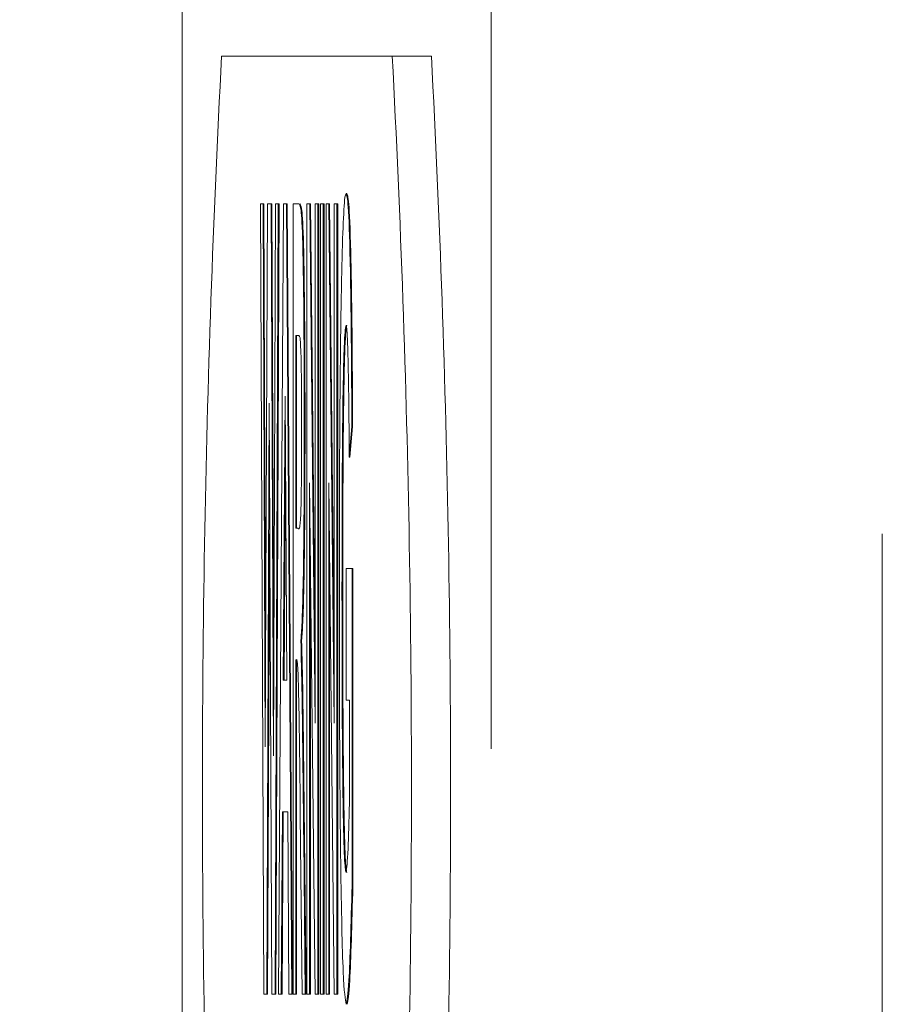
# Model space of a CAD drawing. Header units: inches. Extents: x 0.8 to 33.2, y 0.3 to 21.8.
# Tile 22 of 49: x 6.062 to 6.172, y 12.427 to 12.553. Entities that reach past the tile are written whole.
import ezdxf

# ---------------------------------------------------------------- set-up
doc = ezdxf.new("R2010")
doc.units = ezdxf.units.IN
doc.header["$MEASUREMENT"] = 0
doc.linetypes.add('PHANTOM', pattern=[0.5, 0.25, -0.05, 0.05, -0.05, 0.05, -0.05])
doc.styles.add('SLDTEXTSTYLE0', font='TXT', dxfattribs={"width": 0.75})
doc.dimstyles.new('SLDDIMSTYLE0', dxfattribs={"dimtxt": 0.16, "dimasz": 0.18, "dimexe": 0, "dimexo": 0.0625, "dimgap": 0.04, "dimtad": 0, "dimtih": 1, "dimtoh": 1, "dimzin": 12, "dimdsep": 46, "dimtxsty": 'SLDTEXTSTYLE0', "dimsah": 1, "dimcen": 0.09, "dimadec": 0, "dimazin": 0, "dimtfac": 1, "dimtofl": 0, "dimtmove": 0, "dimatfit": 3, "dimfxl": 1, "dimtolj": 1, "dimtzin": 12, "dimarcsym": 0})

# ---------------------------------------------------------------- blocks, each defined once
blk = doc.blocks.new('*D26')
at = {"color": 7, "linetype": 'Continuous', "lineweight": 0}
for p, q in [((5.07539, 12.42321), (5.07539, 12.72321)), ((5.7049, 12.42321), (4.95539, 12.42321)), ((6.07216, 11.86271), (4.95539, 11.86271)), ((5.07539, 11.86271), (5.07539, 11.56271))]:
    blk.add_line(p, q, dxfattribs=at)
for points in [[(5.07539, 12.42321), (5.10664, 12.60321), (5.04414, 12.60321)], [(5.07539, 11.86271), (5.04414, 11.68271), (5.10664, 11.68271)]]:
    blk.add_solid(points, dxfattribs=at)
at = {"color": 7, "linetype": 'Continuous', "lineweight": 0, "insert": (4.92775, 12.22039), "char_height": 0.16, "attachment_point": 1, "style": 'SLDTEXTSTYLE0'}
blk.add_mtext('.56', dxfattribs=at)

msp = doc.modelspace()

# ---------------------------------------------------------------- linework, layer by layer
at = {"color": 7, "linetype": 'Continuous', "lineweight": 15}
for p, q in [((6.08251, 17.19867), (6.08251, 12.3236)), ((6.10939, 12.54847), (6.08757, 12.54847)), ((6.10939, 12.54847), (6.11439, 12.54847)), ((6.10348, 12.53088), (6.10358, 12.53088)), ((6.09295, 12.42847), (6.09253, 12.52959)), ((6.09253, 12.52959), (6.09287, 12.52959)), ((6.09287, 12.52959), (6.09315, 12.46013)), ((6.09287, 12.52959), (6.09297, 12.52959)), ((6.09297, 12.52959), (6.0932, 12.47243)), ((6.09315, 12.46013), (6.09344, 12.52959)), ((6.09344, 12.52959), (6.0939, 12.52959)), ((6.0939, 12.52959), (6.09419, 12.45896)), ((6.0939, 12.52959), (6.094, 12.52959)), ((6.094, 12.52959), (6.09424, 12.47154)), ((6.09419, 12.45896), (6.09446, 12.52959)), ((6.09481, 12.52959), (6.0944, 12.42847)), ((6.09446, 12.52959), (6.09481, 12.52959)), ((6.09491, 12.52959), (6.0945, 12.42847)), ((6.09481, 12.52959), (6.09491, 12.52959)), ((6.09483, 12.42847), (6.0955, 12.52959)), ((6.0955, 12.52959), (6.09586, 12.52959)), ((6.09586, 12.52959), (6.09653, 12.42847)), ((6.09586, 12.52959), (6.09596, 12.52959)), ((6.09596, 12.52959), (6.09663, 12.42847)), ((6.09671, 12.42847), (6.09671, 12.52959)), ((6.09671, 12.52959), (6.09745, 12.52959)), ((6.09848, 12.42847), (6.09848, 12.52959)), ((6.09848, 12.52959), (6.09883, 12.52959)), ((6.09883, 12.52959), (6.09954, 12.46315)), ((6.09883, 12.52959), (6.09893, 12.52959)), ((6.09893, 12.52959), (6.09954, 12.47252)), ((6.09954, 12.46315), (6.09954, 12.52959)), ((6.09954, 12.52959), (6.09988, 12.52959)), ((6.09988, 12.52959), (6.09988, 12.42847)), ((6.09988, 12.52959), (6.09998, 12.52959)), ((6.09998, 12.52959), (6.09998, 12.42847)), ((6.10022, 12.42847), (6.10022, 12.52959)), ((6.10022, 12.52959), (6.10056, 12.52959)), ((6.10056, 12.52959), (6.10056, 12.42847)), ((6.10056, 12.52959), (6.10066, 12.52959)), ((6.10066, 12.52959), (6.10066, 12.42847)), ((6.10092, 12.42847), (6.10092, 12.52959)), ((6.10092, 12.52959), (6.10127, 12.52959)), ((6.10127, 12.52959), (6.10198, 12.46315)), ((6.10127, 12.52959), (6.10138, 12.52959)), ((6.10138, 12.52959), (6.10198, 12.47252)), ((6.10198, 12.46315), (6.10198, 12.52959)), ((6.10198, 12.52959), (6.10232, 12.52959)), ((6.10232, 12.52959), (6.10232, 12.42847)), ((6.10232, 12.52959), (6.10242, 12.52959)), ((6.10242, 12.52959), (6.10242, 12.42847)), ((6.09734, 12.51273), (6.09705, 12.51273)), ((6.09705, 12.51273), (6.09705, 12.4881)), ((6.09715, 12.51273), (6.09715, 12.4881)), ((6.09568, 12.50496), (6.09545, 12.46866)), ((6.09591, 12.46866), (6.09568, 12.50496)), ((6.09367, 12.50407), (6.09335, 12.42847)), ((6.09398, 12.42847), (6.09367, 12.50407)), ((6.09814, 12.50157), (6.09824, 12.50157)), ((6.10422, 12.50107), (6.10388, 12.49718)), ((6.10432, 12.50107), (6.10398, 12.49718)), ((6.10422, 12.50107), (6.10432, 12.50107)), ((6.09573, 12.49712), (6.09555, 12.46866)), ((6.10388, 12.49718), (6.10398, 12.49718)), ((6.09951, 12.42847), (6.09882, 12.4939)), ((6.09882, 12.4939), (6.09882, 12.42847)), ((6.10196, 12.42847), (6.10126, 12.4939)), ((6.10126, 12.4939), (6.10126, 12.42847)), ((6.09372, 12.49194), (6.09345, 12.42847)), ((6.09705, 12.4881), (6.09732, 12.4881)), ((6.09892, 12.48453), (6.09892, 12.42847)), ((6.10136, 12.48453), (6.10136, 12.42847)), ((6.10348, 12.46607), (6.10348, 12.48292)), ((6.10348, 12.48292), (6.10425, 12.48292)), ((6.10425, 12.48292), (6.10425, 12.44231)), ((6.10425, 12.48292), (6.10435, 12.48292)), ((6.10435, 12.48292), (6.10435, 12.44231)), ((6.09713, 12.47125), (6.09705, 12.47125)), ((6.09705, 12.47125), (6.09705, 12.42847)), ((6.09715, 12.47117), (6.09715, 12.42847)), ((6.09545, 12.46866), (6.09591, 12.46866)), ((6.10391, 12.46607), (6.10348, 12.46607)), ((6.10391, 12.45288), (6.10391, 12.46607)), ((6.09535, 12.45181), (6.0952, 12.42847)), ((6.09545, 12.45181), (6.0953, 12.42847)), ((6.09602, 12.45181), (6.09535, 12.45181)), ((6.09617, 12.42847), (6.09602, 12.45181)), ((6.09788, 12.42847), (6.09763, 12.45142)), ((6.09806, 12.44848), (6.09827, 12.42847)), ((6.09806, 12.44848), (6.09816, 12.44848)), ((6.09816, 12.44848), (6.09837, 12.42847)), ((6.10425, 12.44231), (6.10435, 12.44231)), ((6.09335, 12.42847), (6.09295, 12.42847)), ((6.09335, 12.42847), (6.09345, 12.42847)), ((6.0944, 12.42847), (6.09398, 12.42847)), ((6.0944, 12.42847), (6.0945, 12.42847)), ((6.0952, 12.42847), (6.09483, 12.42847)), ((6.0952, 12.42847), (6.0953, 12.42847)), ((6.09653, 12.42847), (6.09617, 12.42847)), ((6.09653, 12.42847), (6.09663, 12.42847)), ((6.09705, 12.42847), (6.09671, 12.42847)), ((6.09705, 12.42847), (6.09715, 12.42847)), ((6.09827, 12.42847), (6.09788, 12.42847)), ((6.09827, 12.42847), (6.09837, 12.42847)), ((6.09882, 12.42847), (6.09848, 12.42847)), ((6.09882, 12.42847), (6.09892, 12.42847)), ((6.09988, 12.42847), (6.09951, 12.42847)), ((6.09988, 12.42847), (6.09998, 12.42847)), ((6.10056, 12.42847), (6.10022, 12.42847)), ((6.10056, 12.42847), (6.10066, 12.42847)), ((6.10126, 12.42847), (6.10092, 12.42847)), ((6.10126, 12.42847), (6.10136, 12.42847)), ((6.10232, 12.42847), (6.10196, 12.42847)), ((6.10232, 12.42847), (6.10242, 12.42847))]:
    msp.add_line(p, q, dxfattribs=at)
at = {"color": 7, "linetype": 'PHANTOM', "lineweight": 0}
for p, q in [((6.12204, 12.10984), (6.12204, 12.83823)), ((6.17203, 12.83737), (6.17203, 12.10984))]:
    msp.add_line(p, q, dxfattribs=at)
at = {"color": 7, "linetype": 'Continuous', "lineweight": 15}
for centre, start, end in [((7.87757, 12.45471), 177.00165, 180.99871), ((4.31939, 12.45471), 359.00129, 2.99835), ((4.32439, 12.45471), 359.00129, 2.99835)]:
    msp.add_arc(centre, 1.79245, start, end, dxfattribs=at)
for points, knots in [([(6.10307, 12.52588), (6.10314, 12.52756), (6.10327, 12.53057), (6.10342, 12.53079), (6.10348, 12.53088)], [0, 0, 0, 0, 0.559239, 1, 1, 1, 1]), ([(6.10348, 12.53088), (6.10358, 12.53063), (6.10376, 12.53014), (6.104, 12.5237), (6.10416, 12.51312), (6.1042, 12.50509), (6.10422, 12.50107)], [0, 0, 0, 0, 0.280672, 0.559856, 0.779759, 1, 1, 1, 1]), ([(6.10358, 12.53088), (6.10368, 12.53063), (6.10386, 12.53014), (6.1041, 12.5237), (6.10426, 12.51312), (6.1043, 12.50509), (6.10432, 12.50107)], [0, 0, 0, 0, 0.280672, 0.559856, 0.779759, 1, 1, 1, 1]), ([(6.09745, 12.52959), (6.09753, 12.52951), (6.09769, 12.52937), (6.0979, 12.52695), (6.09802, 12.52091), (6.09811, 12.51318), (6.09813, 12.50621), (6.09814, 12.50157)], [0, 0, 0, 0, 0.2511402, 0.5005407, 0.6257478, 0.7510575, 1, 1, 1, 1]), ([(6.09755, 12.52959), (6.09763, 12.52951), (6.09779, 12.52937), (6.098, 12.52695), (6.09812, 12.52091), (6.09821, 12.51318), (6.09823, 12.50621), (6.09824, 12.50157)], [0, 0, 0, 0, 0.251138, 0.500539, 0.625746, 0.751058, 1, 1, 1, 1]), ([(6.10262, 12.47937), (6.10262, 12.48461), (6.10263, 12.49507), (6.10273, 12.50875), (6.10288, 12.51945), (6.103, 12.52374), (6.10307, 12.52588)], [0, 0, 0, 0, 0.2801479, 0.5599851, 0.7799465, 1, 1, 1, 1]), ([(6.10348, 12.51403), (6.10339, 12.51358), (6.10323, 12.51267), (6.10304, 12.50319), (6.10297, 12.49149), (6.10296, 12.48397), (6.10296, 12.4802)], [0, 0, 0, 0, 0.279803, 0.558336, 0.778828, 1, 1, 1, 1]), ([(6.10358, 12.51403), (6.10349, 12.51358), (6.10333, 12.51267), (6.10314, 12.50319), (6.10307, 12.49149), (6.10306, 12.48397), (6.10306, 12.4802)], [0, 0, 0, 0, 0.279803, 0.558336, 0.778828, 1, 1, 1, 1]), ([(6.10388, 12.49718), (6.10387, 12.49992), (6.10383, 12.50539), (6.10372, 12.51087), (6.1036, 12.51368), (6.10352, 12.51391), (6.10348, 12.51403)], [0, 0, 0, 0, 0.279828, 0.559282, 0.779472, 1, 1, 1, 1]), ([(6.09761, 12.51241), (6.09756, 12.51254), (6.09749, 12.51273), (6.09741, 12.51273), (6.09739, 12.51272)], [0, 0, 0, 0, 0.679288, 1, 1, 1, 1]), ([(6.0978, 12.50068), (6.0978, 12.50233), (6.09779, 12.50563), (6.09773, 12.51062), (6.09765, 12.51173), (6.09761, 12.51241)], [0, 0, 0, 0, 0.281098, 0.561287, 1, 1, 1, 1]), ([(6.09732, 12.4881), (6.09742, 12.48791), (6.09755, 12.48767), (6.0977, 12.48989), (6.09776, 12.49256), (6.09779, 12.49639), (6.0978, 12.49925), (6.0978, 12.50068)], [0, 0, 0, 0, 0.50091, 0.62572, 0.750374, 0.875035, 1, 1, 1, 1]), ([(6.09814, 12.50157), (6.09813, 12.49767), (6.09812, 12.48987), (6.09801, 12.48065), (6.09785, 12.47557), (6.09775, 12.47437), (6.0977, 12.47376)], [0, 0, 0, 0, 0.279941, 0.558976, 0.779184, 1, 1, 1, 1]), ([(6.09824, 12.50157), (6.09823, 12.49767), (6.09822, 12.48987), (6.09811, 12.48065), (6.09795, 12.47557), (6.09785, 12.47437), (6.09779, 12.47376)], [0, 0, 0, 0, 0.279941, 0.558973, 0.779184, 1, 1, 1, 1]), ([(6.1035, 12.42718), (6.10337, 12.42786), (6.1031, 12.42923), (6.10279, 12.44312), (6.10264, 12.46133), (6.10263, 12.47335), (6.10262, 12.47937)], [0, 0, 0, 0, 0.280093, 0.558752, 0.779192, 1, 1, 1, 1]), ([(6.10296, 12.4802), (6.10296, 12.47523), (6.10297, 12.46533), (6.10308, 12.45254), (6.10327, 12.44507), (6.10341, 12.44438), (6.10348, 12.44403)], [0, 0, 0, 0, 0.281033, 0.560005, 0.779771, 1, 1, 1, 1]), ([(6.10306, 12.4802), (6.10306, 12.47523), (6.10307, 12.46533), (6.10318, 12.45254), (6.10337, 12.44507), (6.10351, 12.44438), (6.10358, 12.44403)], [0, 0, 0, 0, 0.281033, 0.560004, 0.779771, 1, 1, 1, 1]), ([(6.0977, 12.47376), (6.09775, 12.47157), (6.09784, 12.46796), (6.09793, 12.46099), (6.098, 12.45483), (6.09804, 12.4506), (6.09806, 12.44848)], [0, 0, 0, 0, 0.339561, 0.559575, 0.779781, 1, 1, 1, 1]), ([(6.09779, 12.47376), (6.09785, 12.47157), (6.09794, 12.46796), (6.09803, 12.46099), (6.0981, 12.45483), (6.09814, 12.4506), (6.09816, 12.44848)], [0, 0, 0, 0, 0.339561, 0.559575, 0.779781, 1, 1, 1, 1]), ([(6.09763, 12.45142), (6.09756, 12.45756), (6.09747, 12.46608), (6.09727, 12.47134), (6.09718, 12.47128), (6.09713, 12.47125)], [0, 0, 0, 0, 0.560981, 0.779304, 1, 1, 1, 1]), ([(6.10348, 12.44403), (6.10356, 12.44466), (6.10372, 12.44578), (6.10385, 12.45071), (6.10391, 12.45288)], [0, 0, 0, 0, 0.559102, 1, 1, 1, 1]), ([(6.10425, 12.44231), (6.10412, 12.43753), (6.10389, 12.42898), (6.10362, 12.42773), (6.1035, 12.42718)], [0, 0, 0, 0, 0.558963, 1, 1, 1, 1]), ([(6.10435, 12.44231), (6.10422, 12.43753), (6.10399, 12.42898), (6.10372, 12.42773), (6.1036, 12.42718)], [0, 0, 0, 0, 0.558963, 1, 1, 1, 1])]:
    msp.add_open_spline(points, degree=3, knots=knots, dxfattribs=at)

# ---------------------------------------------------------------- dimensions: what is measured, and where the dimension line sits
at = {"color": 7, "linetype": 'Continuous', "lineweight": 0}
dim = msp.add_linear_dim(base=(5.07539, 12.42321), p1=(6.13216, 11.86271), p2=(5.7649, 12.42321), angle=90, dimstyle='SLDDIMSTYLE0', override={"dimtxt": 0.16, "dimexe": 0.12, "dimexo": 0.06, "dimgap": 0.12, "dimtad": 0, "dimtih": 1, "dimtoh": 1, "dimzin": 12, "dimtzin": 12}, dxfattribs=at)
dim.commit()
dim.dimension.update_dxf_attribs({"geometry": '*D26', "text_midpoint": (5.07539, 12.14296), "dimtype": 160})

doc.saveas('drawing.dxf')
